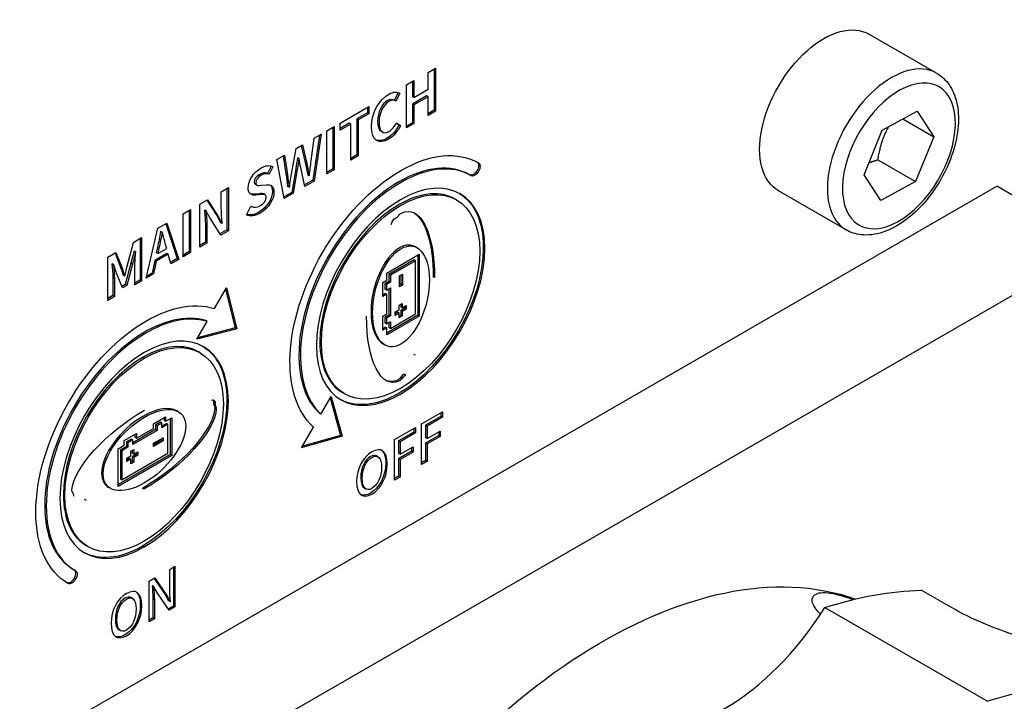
# Model space of a CAD drawing. Header units: millimetres. Extents: x 165 to 2541, y 199 to 1879.
# Tile 29 of 61: x 2008 to 2031, y 1502 to 1518. Entities that reach past the tile are written whole.
import ezdxf

# ---------------------------------------------------------------- set-up
doc = ezdxf.new("R2010")
doc.units = ezdxf.units.MM
doc.header["$LTSCALE"] = 4
doc.layers.add('01_Object Line', color=4, linetype='Continuous')

msp = doc.modelspace()

# ---------------------------------------------------------------- linework, layer by layer
at = {"layer": '01_Object Line', "ltscale": 0.657895}
for p, q in [((2029.035, 1516.305), (2027.444, 1517.224)), ((2017.095, 1516.325), (2017.269, 1516.426)), ((2017.269, 1516.426), (2017.269, 1515.413)), ((2017.095, 1515.927), (2017.095, 1516.325)), ((2017.234, 1516.406), (2017.234, 1515.433)), ((2016.587, 1516.032), (2016.763, 1516.134)), ((2016.587, 1515.019), (2016.587, 1516.032)), ((2016.727, 1516.113), (2016.727, 1515.756)), ((2016.763, 1516.134), (2016.763, 1515.735)), ((2016.393, 1515.848), (2016.302, 1515.669)), ((2016.43, 1515.831), (2016.338, 1515.649)), ((2016.43, 1515.831), (2016.419, 1515.837)), ((2017.059, 1515.771), (2016.727, 1515.579)), ((2016.763, 1515.735), (2016.727, 1515.756)), ((2016.763, 1515.735), (2017.095, 1515.927)), ((2017.095, 1515.75), (2016.763, 1515.559)), ((2017.095, 1515.75), (2017.059, 1515.771)), ((2017.095, 1515.312), (2017.095, 1515.75)), ((2015.033, 1515.135), (2015.704, 1515.522)), ((2015.668, 1515.502), (2015.668, 1515.374)), ((2015.704, 1515.522), (2015.704, 1515.354)), ((2016.338, 1515.649), (2016.302, 1515.669)), ((2016.763, 1515.559), (2016.727, 1515.579)), ((2016.727, 1515.579), (2016.727, 1515.141)), ((2016.763, 1515.559), (2016.763, 1515.121)), ((2015.668, 1515.374), (2015.419, 1515.231)), ((2015.704, 1515.354), (2015.455, 1515.21)), ((2015.704, 1515.354), (2015.668, 1515.374)), ((2017.234, 1515.433), (2017.095, 1515.353)), ((2017.269, 1515.413), (2017.095, 1515.312)), ((2017.269, 1515.413), (2017.234, 1515.433)), ((2027.758, 1514.964), (2028.575, 1515.413)), ((2028.575, 1515.413), (2028.966, 1514.811)), ((2014.714, 1514.951), (2014.889, 1515.052)), ((2014.854, 1515.032), (2014.854, 1514.06)), ((2014.889, 1515.052), (2014.889, 1514.039)), ((2015.033, 1514.966), (2015.033, 1515.135)), ((2015.244, 1515.129), (2015.033, 1515.007)), ((2015.279, 1515.109), (2015.033, 1514.966)), ((2015.279, 1515.109), (2015.244, 1515.129)), ((2015.279, 1514.264), (2015.279, 1515.109)), ((2015.455, 1515.21), (2015.419, 1515.231)), ((2015.419, 1515.231), (2015.419, 1514.386)), ((2015.455, 1515.21), (2015.455, 1514.365)), ((2016.351, 1515.136), (2016.411, 1515.089)), ((2016.354, 1515.141), (2016.447, 1515.068)), ((2016.447, 1515.068), (2016.411, 1515.089)), ((2016.727, 1515.141), (2016.587, 1515.06)), ((2016.763, 1515.121), (2016.587, 1515.019)), ((2016.763, 1515.121), (2016.727, 1515.141)), ((2028.241, 1515.23), (2028.966, 1514.811)), ((2014.541, 1514.851), (2014.385, 1513.789)), ((2014.416, 1514.779), (2014.583, 1514.875)), ((2014.583, 1514.875), (2014.421, 1513.768)), ((2014.714, 1513.938), (2014.714, 1514.951)), ((2016.026, 1514.919), (2015.991, 1514.94)), ((2027.333, 1513.914), (2027.758, 1514.964)), ((2028.966, 1514.811), (2028.541, 1513.761)), ((2013.995, 1514.536), (2014.144, 1514.622)), ((2014.117, 1514.607), (2014.211, 1514.207)), ((2014.144, 1514.622), (2014.246, 1514.187)), ((2014.347, 1514.245), (2014.416, 1514.779)), ((2013.543, 1514.275), (2013.722, 1514.378)), ((2013.693, 1514.361), (2013.757, 1513.945)), ((2013.722, 1514.378), (2013.792, 1513.924)), ((2013.893, 1513.983), (2013.995, 1514.536)), ((2015.419, 1514.386), (2015.279, 1514.305)), ((2015.455, 1514.365), (2015.279, 1514.264)), ((2015.455, 1514.365), (2015.419, 1514.386)), ((2013.41, 1514.125), (2013.323, 1513.951)), ((2013.448, 1514.109), (2013.359, 1513.93)), ((2013.448, 1514.109), (2013.444, 1514.111)), ((2013.713, 1513.36), (2013.543, 1514.275)), ((2014.031, 1514.319), (2014.026, 1514.317)), ((2014.061, 1514.296), (2014.026, 1514.317)), ((2014.066, 1514.299), (2014.031, 1514.319)), ((2014.066, 1514.299), (2014.061, 1514.296)), ((2014.246, 1514.187), (2014.211, 1514.207)), ((2027.657, 1514.271), (2028.541, 1513.761)), ((2013.359, 1513.93), (2013.323, 1513.951)), ((2013.792, 1513.924), (2013.757, 1513.945)), ((2013.988, 1514.061), (2013.892, 1513.504)), ((2014.023, 1514.04), (2013.927, 1513.484)), ((2014.023, 1514.04), (2013.988, 1514.061)), ((2014.202, 1513.642), (2014.104, 1514.087)), ((2014.302, 1513.896), (2014.267, 1513.916)), ((2014.302, 1513.896), (2014.308, 1513.899)), ((2014.854, 1514.06), (2014.714, 1513.979)), ((2014.889, 1514.039), (2014.714, 1513.938)), ((2014.889, 1514.039), (2014.854, 1514.06)), ((2018.107, 1513.898), (2018.071, 1513.918)), ((2018.279, 1513.997), (2018.244, 1514.018)), ((2027.724, 1513.312), (2027.333, 1513.914)), ((2007.113, 1500.176), (2030.448, 1513.648)), ((2013.069, 1513.675), (2013.034, 1513.696)), ((2013.183, 1513.673), (2013.298, 1513.683)), ((2013.833, 1513.625), (2013.797, 1513.645)), ((2014.385, 1513.789), (2014.194, 1513.679)), ((2014.421, 1513.768), (2014.202, 1513.642)), ((2014.421, 1513.768), (2014.385, 1513.789)), ((2028.541, 1513.761), (2027.724, 1513.312)), ((2032.852, 1512.26), (2030.448, 1513.648)), ((2012.239, 1513.522), (2012.405, 1513.618)), ((2012.239, 1513.118), (2012.239, 1513.522)), ((2012.37, 1513.597), (2012.37, 1512.625)), ((2012.405, 1513.618), (2012.405, 1512.605)), ((2013.129, 1513.473), (2013.012, 1513.463)), ((2013.047, 1513.442), (2013.012, 1513.463)), ((2013.164, 1513.452), (2013.047, 1513.442)), ((2013.164, 1513.452), (2013.129, 1513.473)), ((2013.272, 1513.448), (2013.236, 1513.468)), ((2013.892, 1513.504), (2013.706, 1513.397)), ((2013.927, 1513.484), (2013.713, 1513.36)), ((2013.833, 1513.625), (2013.837, 1513.627)), ((2013.927, 1513.484), (2013.892, 1513.504)), ((2026.91, 1512.624), (2025.319, 1513.543)), ((2011.734, 1513.23), (2011.913, 1513.334)), ((2011.734, 1512.217), (2011.734, 1513.23)), ((2011.897, 1513.325), (2012.133, 1512.962)), ((2011.913, 1513.334), (2012.168, 1512.942)), ((2017.764, 1513.328), (2017.728, 1513.349)), ((2011.343, 1513.005), (2011.518, 1513.106)), ((2011.343, 1511.992), (2011.343, 1513.005)), ((2011.483, 1513.086), (2011.483, 1512.113)), ((2011.518, 1513.106), (2011.518, 1512.093)), ((2011.849, 1513.084), (2011.843, 1513.081)), ((2011.879, 1513.061), (2011.843, 1513.081)), ((2011.885, 1513.064), (2011.849, 1513.084)), ((2011.885, 1513.064), (2011.879, 1513.061)), ((2011.974, 1512.898), (2011.885, 1513.064)), ((2012.168, 1512.942), (2012.133, 1512.962)), ((2012.133, 1512.962), (2012.22, 1512.794)), ((2012.832, 1512.98), (2012.933, 1513.178)), ((2010.752, 1512.663), (2010.958, 1512.782)), ((2010.934, 1512.769), (2011.205, 1511.953)), ((2010.958, 1512.782), (2011.24, 1511.932)), ((2011.9, 1512.72), (2011.865, 1512.74)), ((2011.865, 1512.74), (2011.865, 1512.334)), ((2011.9, 1512.72), (2011.9, 1512.313)), ((2012.227, 1512.502), (2011.974, 1512.898)), ((2012.168, 1512.942), (2012.256, 1512.773)), ((2012.256, 1512.773), (2012.22, 1512.794)), ((2012.256, 1512.773), (2012.262, 1512.777)), ((2010.471, 1511.488), (2010.752, 1512.663)), ((2010.818, 1512.589), (2010.814, 1512.587)), ((2010.849, 1512.566), (2010.814, 1512.587)), ((2010.854, 1512.569), (2010.818, 1512.589)), ((2010.854, 1512.569), (2010.849, 1512.566)), ((2012.37, 1512.625), (2012.208, 1512.532)), ((2012.405, 1512.605), (2012.227, 1512.502)), ((2012.405, 1512.605), (2012.37, 1512.625)), ((2032.852, 1512.26), (2009.517, 1498.788)), ((2010.028, 1511.772), (2010.174, 1512.33)), ((2010.174, 1512.33), (2010.368, 1512.442)), ((2010.333, 1512.422), (2010.333, 1511.449)), ((2010.368, 1512.442), (2010.368, 1511.429)), ((2010.957, 1512.186), (2010.931, 1512.282)), ((2011.865, 1512.334), (2011.734, 1512.258)), ((2011.9, 1512.313), (2011.734, 1512.217)), ((2011.9, 1512.313), (2011.865, 1512.334)), ((2009.572, 1511.982), (2009.766, 1512.094)), ((2009.744, 1512.081), (2009.88, 1511.727)), ((2009.766, 1512.094), (2009.915, 1511.707)), ((2010.19, 1512.122), (2010.118, 1511.843)), ((2010.225, 1512.102), (2010.154, 1511.822)), ((2010.194, 1512.125), (2010.19, 1512.122)), ((2010.225, 1512.102), (2010.19, 1512.122)), ((2010.23, 1512.104), (2010.194, 1512.125)), ((2010.23, 1512.104), (2010.225, 1512.102)), ((2010.96, 1512.071), (2010.675, 1511.907)), ((2010.995, 1512.051), (2010.71, 1511.886)), ((2010.739, 1512.212), (2010.713, 1512.086)), ((2010.748, 1512.066), (2010.713, 1512.086)), ((2010.774, 1512.192), (2010.739, 1512.212)), ((2010.774, 1512.192), (2010.748, 1512.066)), ((2010.748, 1512.066), (2010.957, 1512.186)), ((2010.995, 1512.051), (2010.96, 1512.071)), ((2011.057, 1511.826), (2010.995, 1512.051)), ((2011.483, 1512.113), (2011.343, 1512.032)), ((2011.518, 1512.093), (2011.343, 1511.992)), ((2011.518, 1512.093), (2011.483, 1512.113)), ((2016.122, 1511.609), (2016.888, 1512.051)), ((2016.837, 1512.205), (2016.801, 1512.225)), ((2016.852, 1512.031), (2016.852, 1510.619)), ((2016.888, 1512.051), (2016.888, 1510.599)), ((2018.426, 1512.192), (2018.391, 1512.212)), ((2009.572, 1510.969), (2009.572, 1511.982)), ((2009.676, 1511.826), (2009.671, 1511.823)), ((2009.707, 1511.803), (2009.671, 1511.823)), ((2009.712, 1511.805), (2009.676, 1511.826)), ((2009.712, 1511.805), (2009.707, 1511.803)), ((2009.781, 1511.608), (2009.712, 1511.805)), ((2010.118, 1511.843), (2009.983, 1511.339)), ((2010.154, 1511.822), (2010.019, 1511.319)), ((2010.154, 1511.822), (2010.118, 1511.843)), ((2010.675, 1511.907), (2010.613, 1511.611)), ((2010.71, 1511.886), (2010.649, 1511.591)), ((2010.71, 1511.886), (2010.675, 1511.907)), ((2011.205, 1511.953), (2011.047, 1511.861)), ((2011.24, 1511.932), (2011.057, 1511.826)), ((2011.24, 1511.932), (2011.205, 1511.953)), ((2014.782, 1511.978), (2014.746, 1511.998)), ((2016.765, 1511.92), (2016.174, 1511.579)), ((2016.8, 1511.9), (2016.209, 1511.559)), ((2016.8, 1511.9), (2016.765, 1511.92)), ((2016.8, 1510.649), (2016.8, 1511.9)), ((2009.918, 1511.26), (2009.781, 1511.608)), ((2009.915, 1511.707), (2009.88, 1511.727)), ((2009.969, 1511.542), (2009.933, 1511.562)), ((2010.208, 1511.336), (2010.208, 1511.759)), ((2010.649, 1511.591), (2010.471, 1511.488)), ((2010.613, 1511.611), (2010.482, 1511.535)), ((2010.649, 1511.591), (2010.613, 1511.611)), ((2016.122, 1511.444), (2016.122, 1511.609)), ((2016.209, 1511.559), (2016.174, 1511.579)), ((2016.174, 1511.579), (2016.174, 1511.414)), ((2016.424, 1511.548), (2016.491, 1511.587)), ((2016.456, 1511.567), (2016.455, 1511.347)), ((2016.491, 1511.587), (2016.491, 1511.327)), ((2009.729, 1511.483), (2009.694, 1511.503)), ((2009.694, 1511.503), (2009.694, 1511.08)), ((2009.729, 1511.483), (2009.729, 1511.06)), ((2009.983, 1511.339), (2009.905, 1511.294)), ((2009.969, 1511.542), (2009.975, 1511.545)), ((2010.019, 1511.319), (2009.983, 1511.339)), ((2010.333, 1511.449), (2010.208, 1511.377)), ((2010.368, 1511.429), (2010.208, 1511.336)), ((2010.368, 1511.429), (2010.333, 1511.449)), ((2016.028, 1511.39), (2016.122, 1511.444)), ((2016.028, 1511.059), (2016.028, 1511.39)), ((2016.174, 1511.414), (2016.08, 1511.36)), ((2016.116, 1511.339), (2016.08, 1511.36)), ((2016.08, 1511.36), (2016.08, 1511.231)), ((2016.209, 1511.393), (2016.116, 1511.339)), ((2016.116, 1511.339), (2016.116, 1511.21)), ((2016.209, 1511.393), (2016.174, 1511.414)), ((2016.209, 1511.559), (2016.209, 1511.393)), ((2016.424, 1511.288), (2016.424, 1511.548)), ((2016.455, 1511.347), (2016.424, 1511.329)), ((2016.491, 1511.327), (2016.455, 1511.347)), ((2017.248, 1511.504), (2017.213, 1511.524)), ((2010.019, 1511.319), (2009.918, 1511.26)), ((2012.077, 1510.775), (2012.357, 1511.261)), ((2012.336, 1511.224), (2012.565, 1510.323)), ((2012.357, 1511.261), (2012.601, 1510.302)), ((2016.086, 1511.133), (2016.028, 1511.1)), ((2016.122, 1511.113), (2016.028, 1511.059)), ((2016.116, 1511.21), (2016.08, 1511.231)), ((2016.122, 1511.113), (2016.086, 1511.133)), ((2016.116, 1511.21), (2016.209, 1511.264)), ((2016.122, 1510.653), (2016.122, 1511.113)), ((2016.174, 1511.244), (2016.174, 1510.623)), ((2016.209, 1511.264), (2016.209, 1510.602)), ((2016.491, 1511.327), (2016.424, 1511.288)), ((2009.694, 1511.08), (2009.572, 1511.01)), ((2009.729, 1511.06), (2009.572, 1510.969)), ((2009.729, 1511.06), (2009.694, 1511.08)), ((2016.415, 1510.857), (2016.486, 1510.898)), ((2016.451, 1510.877), (2016.451, 1510.812)), ((2016.486, 1510.898), (2016.486, 1510.791)), ((2016.028, 1510.599), (2016.122, 1510.653)), ((2016.209, 1510.308), (2016.8, 1510.649)), ((2016.32, 1510.696), (2016.415, 1510.75)), ((2016.32, 1510.613), (2016.32, 1510.696)), ((2016.379, 1510.688), (2016.32, 1510.654)), ((2016.415, 1510.667), (2016.32, 1510.613)), ((2016.415, 1510.667), (2016.379, 1510.688)), ((2016.415, 1510.75), (2016.415, 1510.857)), ((2016.415, 1510.561), (2016.415, 1510.667)), ((2016.486, 1510.791), (2016.451, 1510.812)), ((2016.545, 1510.784), (2016.451, 1510.729)), ((2016.486, 1510.709), (2016.451, 1510.729)), ((2016.451, 1510.729), (2016.451, 1510.623)), ((2016.486, 1510.791), (2016.581, 1510.846)), ((2016.581, 1510.763), (2016.486, 1510.709)), ((2016.486, 1510.709), (2016.486, 1510.602)), ((2016.545, 1510.826), (2016.545, 1510.784)), ((2016.581, 1510.763), (2016.545, 1510.784)), ((2016.581, 1510.846), (2016.581, 1510.763)), ((2011.661, 1510.054), (2011.903, 1510.473)), ((2011.903, 1510.473), (2011.867, 1510.493)), ((2016.028, 1510.268), (2016.028, 1510.599)), ((2016.174, 1510.623), (2016.08, 1510.569)), ((2016.116, 1510.548), (2016.08, 1510.569)), ((2016.08, 1510.569), (2016.08, 1510.44)), ((2016.116, 1510.419), (2016.08, 1510.44)), ((2016.209, 1510.602), (2016.116, 1510.548)), ((2016.116, 1510.548), (2016.116, 1510.419)), ((2016.116, 1510.419), (2016.209, 1510.473)), ((2016.852, 1510.619), (2016.122, 1510.197)), ((2016.888, 1510.599), (2016.122, 1510.156)), ((2016.209, 1510.602), (2016.174, 1510.623)), ((2016.174, 1510.453), (2016.174, 1510.328)), ((2016.209, 1510.473), (2016.209, 1510.308)), ((2016.451, 1510.623), (2016.415, 1510.602)), ((2016.486, 1510.602), (2016.415, 1510.561)), ((2016.486, 1510.602), (2016.451, 1510.623)), ((2016.888, 1510.599), (2016.852, 1510.619)), ((2012.601, 1510.302), (2011.661, 1510.054)), ((2012.565, 1510.323), (2011.681, 1510.089)), ((2012.601, 1510.302), (2012.565, 1510.323)), ((2016.086, 1510.342), (2016.028, 1510.309)), ((2016.122, 1510.322), (2016.028, 1510.268)), ((2016.122, 1510.322), (2016.086, 1510.342)), ((2016.122, 1510.156), (2016.122, 1510.322)), ((2016.209, 1510.308), (2016.174, 1510.328)), ((2014.588, 1509.976), (2014.553, 1509.997)), ((2011.742, 1509.737), (2011.707, 1509.758)), ((2016.079, 1509.922), (2016.044, 1509.942)), ((2010.427, 1509.608), (2010.392, 1509.628)), ((2016.798, 1509.679), (2016.762, 1509.7)), ((2016.483, 1509.134), (2016.447, 1509.154)), ((2016.568, 1509.211), (2016.532, 1509.232)), ((2015.134, 1508.773), (2015.098, 1508.793)), ((2012.092, 1508.563), (2012.056, 1508.583)), ((2014.576, 1508.296), (2014.818, 1508.714)), ((2014.798, 1508.679), (2015.038, 1507.797)), ((2014.818, 1508.714), (2015.074, 1507.776)), ((2008.816, 1508.454), (2008.781, 1508.474)), ((2011.233, 1508.351), (2011.197, 1508.371)), ((2012.111, 1508.468), (2012.076, 1508.488)), ((2012.122, 1508.416), (2012.087, 1508.437)), ((2016.942, 1508.065), (2017.432, 1508.347)), ((2017.397, 1508.327), (2017.397, 1508.242)), ((2017.432, 1508.347), (2017.432, 1508.222)), ((2010.644, 1508.07), (2010.931, 1508.236)), ((2010.808, 1508.105), (2010.696, 1508.04)), ((2010.844, 1508.084), (2010.808, 1508.105)), ((2010.896, 1508.215), (2010.896, 1508.148)), ((2010.931, 1508.128), (2010.896, 1508.148)), ((2010.931, 1508.236), (2010.931, 1508.128)), ((2010.931, 1508.128), (2011.074, 1508.211)), ((2011.039, 1508.19), (2011.039, 1507.346)), ((2011.074, 1508.211), (2011.074, 1507.326)), ((2014.576, 1508.296), (2014.541, 1508.316)), ((2017.397, 1508.242), (2017.037, 1508.034)), ((2017.432, 1508.222), (2017.073, 1508.014)), ((2017.432, 1508.222), (2017.397, 1508.242)), ((2010.696, 1507.932), (2010.159, 1507.622)), ((2010.732, 1507.912), (2010.159, 1507.581)), ((2010.246, 1507.733), (2010.644, 1507.962)), ((2010.644, 1507.962), (2010.644, 1508.07)), ((2010.732, 1508.02), (2010.696, 1508.04)), ((2010.696, 1508.04), (2010.696, 1507.932)), ((2010.732, 1507.912), (2010.696, 1507.932)), ((2010.844, 1508.084), (2010.732, 1508.02)), ((2010.732, 1508.02), (2010.732, 1507.912)), ((2010.844, 1507.976), (2010.844, 1508.084)), ((2010.951, 1508.08), (2010.844, 1508.017)), ((2010.987, 1508.059), (2010.844, 1507.976)), ((2010.987, 1508.059), (2010.951, 1508.08)), ((2010.987, 1507.376), (2010.987, 1508.059)), ((2014.122, 1507.508), (2014.402, 1507.994)), ((2016.307, 1507.698), (2016.797, 1507.981)), ((2016.761, 1507.875), (2016.402, 1507.668)), ((2016.761, 1507.96), (2016.761, 1507.875)), ((2016.797, 1507.855), (2016.761, 1507.875)), ((2016.797, 1507.981), (2016.797, 1507.855)), ((2016.942, 1507.11), (2016.942, 1508.065)), ((2017.073, 1508.014), (2017.037, 1508.034)), ((2017.037, 1508.034), (2017.037, 1507.743)), ((2017.073, 1508.014), (2017.073, 1507.722)), ((2017.073, 1507.722), (2017.378, 1507.899)), ((2017.343, 1507.878), (2017.343, 1507.793)), ((2017.378, 1507.899), (2017.378, 1507.773)), ((2009.959, 1507.675), (2010.246, 1507.84)), ((2009.959, 1507.567), (2009.959, 1507.675)), ((2010.123, 1507.709), (2010.012, 1507.645)), ((2010.047, 1507.624), (2010.012, 1507.645)), ((2010.012, 1507.645), (2010.012, 1507.537)), ((2010.159, 1507.689), (2010.047, 1507.624)), ((2010.159, 1507.689), (2010.123, 1507.709)), ((2010.159, 1507.581), (2010.159, 1507.689)), ((2010.211, 1507.82), (2010.211, 1507.753)), ((2010.246, 1507.733), (2010.211, 1507.753)), ((2010.246, 1507.84), (2010.246, 1507.733)), ((2010.645, 1507.614), (2010.87, 1507.743)), ((2010.835, 1507.686), (2010.645, 1507.577)), ((2010.87, 1507.666), (2010.645, 1507.537)), ((2010.835, 1507.723), (2010.835, 1507.686)), ((2010.87, 1507.666), (2010.835, 1507.686)), ((2010.87, 1507.743), (2010.87, 1507.666)), ((2015.074, 1507.776), (2014.122, 1507.508)), ((2015.038, 1507.797), (2014.143, 1507.545)), ((2015.074, 1507.776), (2015.038, 1507.797)), ((2016.307, 1506.744), (2016.307, 1507.698)), ((2016.437, 1507.647), (2016.402, 1507.668)), ((2016.402, 1507.668), (2016.402, 1507.376)), ((2016.797, 1507.855), (2016.437, 1507.647)), ((2016.437, 1507.647), (2016.437, 1507.356)), ((2017.343, 1507.793), (2017.037, 1507.617)), ((2017.073, 1507.722), (2017.037, 1507.743)), ((2017.378, 1507.773), (2017.073, 1507.597)), ((2017.378, 1507.773), (2017.343, 1507.793)), ((2009.816, 1507.484), (2009.959, 1507.567)), ((2009.816, 1506.6), (2009.816, 1507.484)), ((2010.012, 1507.537), (2009.868, 1507.454)), ((2009.904, 1507.434), (2009.868, 1507.454)), ((2009.868, 1507.454), (2009.868, 1506.772)), ((2010.047, 1507.517), (2009.904, 1507.434)), ((2009.904, 1507.434), (2009.904, 1506.751)), ((2010.047, 1507.517), (2010.012, 1507.537)), ((2010.047, 1507.624), (2010.047, 1507.517)), ((2010.112, 1507.426), (2010.184, 1507.468)), ((2010.112, 1507.317), (2010.112, 1507.426)), ((2010.149, 1507.447), (2010.149, 1507.378)), ((2010.184, 1507.468), (2010.184, 1507.358)), ((2010.184, 1507.358), (2010.276, 1507.411)), ((2010.276, 1507.411), (2010.276, 1507.329)), ((2010.645, 1507.537), (2010.645, 1507.614)), ((2016.707, 1507.427), (2016.402, 1507.25)), ((2016.437, 1507.356), (2016.743, 1507.532)), ((2016.743, 1507.406), (2016.437, 1507.23)), ((2016.707, 1507.511), (2016.707, 1507.427)), ((2016.743, 1507.406), (2016.707, 1507.427)), ((2016.743, 1507.532), (2016.743, 1507.406)), ((2017.073, 1507.597), (2017.037, 1507.617)), ((2017.037, 1507.617), (2017.037, 1507.206)), ((2017.073, 1507.597), (2017.073, 1507.186)), ((2011.039, 1507.346), (2009.816, 1506.64)), ((2011.074, 1507.326), (2009.816, 1506.6)), ((2009.904, 1506.751), (2010.987, 1507.376)), ((2010.02, 1507.263), (2010.112, 1507.317)), ((2010.02, 1507.181), (2010.02, 1507.263)), ((2010.077, 1507.255), (2010.02, 1507.222)), ((2010.112, 1507.235), (2010.02, 1507.181)), ((2010.112, 1507.235), (2010.077, 1507.255)), ((2010.112, 1507.125), (2010.112, 1507.235)), ((2010.149, 1507.187), (2010.112, 1507.166)), ((2010.184, 1507.358), (2010.149, 1507.378)), ((2010.241, 1507.35), (2010.149, 1507.296)), ((2010.184, 1507.276), (2010.149, 1507.296)), ((2010.149, 1507.296), (2010.149, 1507.187)), ((2010.184, 1507.167), (2010.149, 1507.187)), ((2010.276, 1507.329), (2010.184, 1507.276)), ((2010.184, 1507.276), (2010.184, 1507.167)), ((2010.241, 1507.391), (2010.241, 1507.35)), ((2010.276, 1507.329), (2010.241, 1507.35)), ((2011.074, 1507.326), (2011.039, 1507.346)), ((2015.918, 1507.294), (2015.883, 1507.314)), ((2016.437, 1507.356), (2016.402, 1507.376)), ((2016.437, 1507.23), (2016.402, 1507.25)), ((2016.402, 1507.25), (2016.402, 1506.839)), ((2016.437, 1507.23), (2016.437, 1506.819)), ((2017.037, 1507.206), (2016.942, 1507.151)), ((2017.073, 1507.186), (2016.942, 1507.11)), ((2017.073, 1507.186), (2017.037, 1507.206)), ((2010.184, 1507.167), (2010.112, 1507.125)), ((2009.904, 1506.751), (2009.868, 1506.772)), ((2016.402, 1506.839), (2016.307, 1506.784)), ((2016.437, 1506.819), (2016.307, 1506.744)), ((2016.437, 1506.819), (2016.402, 1506.839)), ((2009.634, 1506.554), (2009.599, 1506.574)), ((2010.42, 1506.532), (2010.385, 1506.552)), ((2015.635, 1506.536), (2015.6, 1506.556)), ((2009.065, 1506.27), (2009.03, 1506.29)), ((2009.112, 1505.182), (2009.077, 1505.202)), ((2010.427, 1505.176), (2010.392, 1505.197)), ((2008.816, 1504.615), (2008.781, 1504.635)), ((2011.027, 1504.649), (2011.15, 1504.721)), ((2011.027, 1504.204), (2011.027, 1504.649)), ((2011.115, 1504.7), (2011.115, 1503.787)), ((2011.15, 1504.721), (2011.15, 1503.766)), ((2008.816, 1504.416), (2008.781, 1504.436)), ((2010.544, 1504.37), (2010.677, 1504.448)), ((2010.662, 1504.439), (2010.916, 1504.066)), ((2010.677, 1504.448), (2010.951, 1504.046)), ((2010.544, 1503.416), (2010.544, 1504.37)), ((2010.621, 1504.264), (2010.615, 1504.261)), ((2010.65, 1504.24), (2010.615, 1504.261)), ((2010.656, 1504.243), (2010.621, 1504.264)), ((2010.656, 1504.243), (2010.65, 1504.24)), ((2010.743, 1504.094), (2010.656, 1504.243)), ((2010.155, 1503.966), (2010.119, 1503.987)), ((2010.667, 1503.937), (2010.632, 1503.958)), ((2010.632, 1503.958), (2010.632, 1503.508)), ((2010.667, 1503.937), (2010.667, 1503.487)), ((2011.017, 1503.689), (2010.743, 1504.094)), ((2010.951, 1504.046), (2010.916, 1504.066)), ((2010.916, 1504.066), (2011.002, 1503.914)), ((2010.951, 1504.046), (2011.038, 1503.893)), ((2029.382, 1503.752), (2028.675, 1504.16)), ((2011.115, 1503.787), (2010.997, 1503.718)), ((2011.038, 1503.893), (2011.002, 1503.914)), ((2011.15, 1503.766), (2011.017, 1503.689)), ((2011.038, 1503.893), (2011.043, 1503.897)), ((2011.15, 1503.766), (2011.115, 1503.787)), ((2026.412, 1503.755), (2030.23, 1501.55)), ((2010.632, 1503.508), (2010.544, 1503.457)), ((2010.667, 1503.487), (2010.544, 1503.416)), ((2010.667, 1503.487), (2010.632, 1503.508)), ((2009.872, 1503.208), (2009.837, 1503.229))]:
    msp.add_line(p, q, dxfattribs=at)
at = {"layer": '01_Object Line', "ltscale": 0.657895, "extrusion": (0, 0, -1)}
for centre, major_axis, ratio, start_param, end_param in [((2026.382, 1515.383), (-1.062, -1.84), 0.57735, 0, 3.141593), ((2028.15, 1514.363), (0.937, 1.624), 0.57735, 2.380264, 8.663449), ((2013.921, 1513.924), (-0.165, -1.021), 0.03536, 1.270505, 1.622621), ((2010.726, 1512.34), (-0.14, -0.68), 0.057111, 4.330388, 4.890316), ((2010.761, 1512.32), (-0.14, -0.68), 0.057111, 4.330388, 4.890316), ((2021.185, 1492.052), (-6.675, -11.561), 0.57735, 0.104623, 3.03697), ((2024.084, 1490.378), (7.55, 13.077), 0.57735, 5.717573, 5.942324)]:
    msp.add_ellipse(centre, major_axis=major_axis, ratio=ratio, start_param=start_param, end_param=end_param, dxfattribs=at)
at = {"layer": '01_Object Line', "ltscale": 0.657895}
for centre, major_axis, ratio, start_param, end_param in [((2027.973, 1514.465), (1.063, 1.84), 0.57735, 0, 3.141593), ((2016.343, 1513.065), (-0.147, -0.177), 0.495487, 0.93067, 1.484563), ((2016.534, 1508.98), (0.095, 0.265), 0.571348, 0.573941, 1.071625), ((2016.57, 1508.959), (0.095, 0.265), 0.571348, 0.573941, 1.071625), ((2012.189, 1508.64), (0.058, 0.202), 0.594584, 2.019575, 2.573468), ((2012.225, 1508.619), (0.058, 0.202), 0.594584, 2.019575, 2.573468), ((2008.556, 1506.239), (-0.183, -0.225), 0.5381, 2.536353, 3.034036), ((2024.084, 1505.483), (-2.5, -4.33), 0.57735, 0.066677, 1.504119), ((2027.902, 1488.174), (7.55, 13.077), 0.57735, 0.219786, 0.565612)]:
    msp.add_ellipse(centre, major_axis=major_axis, ratio=ratio, start_param=start_param, end_param=end_param, dxfattribs=at)
for points, knots in [([(2029.035, 1516.305), (2029.15, 1516.239), (2029.249, 1516.146), (2029.41, 1515.916), (2029.469, 1515.776), (2029.546, 1515.452), (2029.557, 1515.263), (2029.527, 1514.864), (2029.483, 1514.652), (2029.347, 1514.232), (2029.254, 1514.024), (2029.031, 1513.629), (2028.901, 1513.443), (2028.612, 1513.109), (2028.454, 1512.962), (2028.122, 1512.721), (2027.948, 1512.627), (2027.601, 1512.513), (2027.427, 1512.49), (2027.136, 1512.525), (2027.017, 1512.563), (2026.91, 1512.624)], [3.902921, 3.902921, 3.902921, 3.902921, 4.16553, 4.16553, 4.452365, 4.452365, 4.780195, 4.780195, 5.120393, 5.120393, 5.457933, 5.457933, 5.793739, 5.793739, 6.130984, 6.130984, 6.471133, 6.471133, 6.801105, 6.801105, 7.044514, 7.044514, 7.044514, 7.044514]), ([(2015.765, 1515.047), (2015.765, 1515.381), (2015.951, 1515.684), (2016.173, 1515.812), (2016.284, 1515.877), (2016.373, 1515.866), (2016.43, 1515.831)], [0, 0, 0, 0, 1, 1, 1, 2, 2, 2, 2]), ([(2016.302, 1515.669), (2016.258, 1515.693), (2016.207, 1515.699), (2016.141, 1515.661), (2016.008, 1515.584), (2015.909, 1515.395), (2015.909, 1515.178), (2015.909, 1515.05), (2015.939, 1514.97), (2015.991, 1514.94)], [3, 3, 3, 3, 4, 4, 4, 5, 5, 5, 5.577342, 5.577342, 5.577342, 5.577342]), ([(2016.338, 1515.649), (2016.294, 1515.673), (2016.243, 1515.679), (2016.176, 1515.641), (2016.044, 1515.564), (2015.944, 1515.375), (2015.944, 1515.157), (2015.944, 1514.937), (2016.034, 1514.856), (2016.173, 1514.936), (2016.248, 1514.979), (2016.307, 1515.055), (2016.354, 1515.141)], [3, 3, 3, 3, 4, 4, 4, 5, 5, 5, 6, 6, 6, 7, 7, 7, 7]), ([(2016.447, 1515.068), (2016.374, 1514.929), (2016.281, 1514.823), (2016.167, 1514.757), (2015.945, 1514.629), (2015.765, 1514.709), (2015.765, 1515.047)], [8, 8, 8, 8, 9, 9, 9, 10, 10, 10, 10]), ([(2016.411, 1515.089), (2016.339, 1514.95), (2016.245, 1514.844), (2016.132, 1514.778), (2016.033, 1514.721), (2015.942, 1514.705), (2015.872, 1514.735)], [8, 8, 8, 8, 9, 9, 9, 9.446369, 9.446369, 9.446369, 9.446369]), ([(2014.609, 1512.078), (2015.1, 1512.926), (2015.751, 1513.614), (2016.444, 1514.014), (2017.137, 1514.415), (2017.789, 1514.479), (2018.279, 1514.196)], [3, 3, 3, 3, 4, 4, 4, 5, 5, 5, 5]), ([(2013.047, 1513.442), (2012.958, 1513.433), (2012.869, 1513.464), (2012.869, 1513.612), (2012.869, 1513.778), (2012.995, 1513.977), (2013.173, 1514.08), (2013.275, 1514.139), (2013.377, 1514.151), (2013.448, 1514.109)], [5, 5, 5, 5, 6, 6, 6, 7, 7, 7, 8, 8, 8, 8]), ([(2018.071, 1513.918), (2017.627, 1514.175), (2017.037, 1514.116), (2016.409, 1513.753), (2015.781, 1513.391), (2015.191, 1512.768), (2014.746, 1511.998)], [8, 8, 8, 8, 9, 9, 9, 10, 10, 10, 10]), ([(2018.107, 1513.898), (2017.663, 1514.154), (2017.072, 1514.096), (2016.444, 1513.733), (2015.816, 1513.37), (2015.226, 1512.747), (2014.782, 1511.978)], [8, 8, 8, 8, 9, 9, 9, 10, 10, 10, 10]), ([(2018.25, 1514.213), (2018.27, 1514.198), (2018.279, 1514.171), (2018.279, 1514.138), (2018.279, 1514.102), (2018.268, 1514.059), (2018.244, 1514.018)], [5.088438, 5.088438, 5.088438, 5.088438, 6, 6, 6, 7, 7, 7, 7]), ([(2018.279, 1514.196), (2018.303, 1514.182), (2018.315, 1514.153), (2018.315, 1514.117), (2018.315, 1514.081), (2018.303, 1514.038), (2018.279, 1513.997)], [5, 5, 5, 5, 6, 6, 6, 7, 7, 7, 7]), ([(2013.323, 1513.951), (2013.268, 1513.972), (2013.21, 1513.968), (2013.137, 1513.927), (2013.06, 1513.882), (2013.01, 1513.814), (2013.01, 1513.747), (2013.01, 1513.72), (2013.019, 1513.704), (2013.034, 1513.696)], [9, 9, 9, 9, 10, 10, 10, 11, 11, 11, 11.369881, 11.369881, 11.369881, 11.369881]), ([(2013.359, 1513.93), (2013.303, 1513.951), (2013.245, 1513.948), (2013.173, 1513.906), (2013.096, 1513.862), (2013.046, 1513.793), (2013.046, 1513.726), (2013.046, 1513.654), (2013.109, 1513.664), (2013.183, 1513.673)], [9, 9, 9, 9, 10, 10, 10, 11, 11, 11, 12, 12, 12, 12]), ([(2018.426, 1512.192), (2018.426, 1510.933), (2017.539, 1509.397), (2016.449, 1508.767), (2015.358, 1508.138), (2014.471, 1508.65), (2014.471, 1509.909), (2014.471, 1511.168), (2015.358, 1512.704), (2016.449, 1513.334), (2017.539, 1513.963), (2018.426, 1513.451), (2018.426, 1512.192)], [0, 0, 0, 0, 1, 1, 1, 2, 2, 2, 3, 3, 3, 4, 4, 4, 4]), ([(2013.298, 1513.683), (2013.405, 1513.694), (2013.475, 1513.656), (2013.475, 1513.51), (2013.475, 1513.344), (2013.355, 1513.134), (2013.152, 1513.017), (2013.035, 1512.949), (2012.918, 1512.935), (2012.832, 1512.98)], [13, 13, 13, 13, 14, 14, 14, 15, 15, 15, 16, 16, 16, 16]), ([(2013.392, 1513.676), (2013.422, 1513.649), (2013.44, 1513.603), (2013.44, 1513.53), (2013.44, 1513.365), (2013.32, 1513.155), (2013.117, 1513.037), (2013.016, 1512.979), (2012.915, 1512.96), (2012.835, 1512.985)], [13.502784, 13.502784, 13.502784, 13.502784, 14, 14, 14, 15, 15, 15, 15.859316, 15.859316, 15.859316, 15.859316]), ([(2014.588, 1509.976), (2014.588, 1508.792), (2015.423, 1508.31), (2016.449, 1508.902), (2017.475, 1509.494), (2018.309, 1510.94), (2018.309, 1512.125), (2018.309, 1513.309), (2017.475, 1513.791), (2016.449, 1513.199), (2015.423, 1512.607), (2014.588, 1511.161), (2014.588, 1509.976)], [0, 0, 0, 0, 1, 1, 1, 2, 2, 2, 3, 3, 3, 4, 4, 4, 4]), ([(2012.933, 1513.178), (2012.996, 1513.147), (2013.079, 1513.15), (2013.156, 1513.194), (2013.247, 1513.247), (2013.296, 1513.32), (2013.296, 1513.392), (2013.296, 1513.467), (2013.243, 1513.459), (2013.164, 1513.452)], [1, 1, 1, 1, 2, 2, 2, 3, 3, 3, 4, 4, 4, 4]), ([(2017.728, 1513.349), (2017.391, 1513.543), (2016.926, 1513.516), (2016.413, 1513.219), (2015.387, 1512.627), (2014.553, 1511.181), (2014.553, 1509.997)], [2.5, 2.5, 2.5, 2.5, 3, 3, 3, 4, 4, 4, 4]), ([(2016.801, 1512.225), (2016.694, 1512.287), (2016.563, 1512.285), (2016.423, 1512.204), (2016.054, 1511.99), (2015.754, 1511.316), (2015.754, 1510.698), (2015.754, 1510.315), (2015.869, 1510.043), (2016.044, 1509.942)], [0.619017, 0.619017, 0.619017, 0.619017, 1, 1, 1, 2, 2, 2, 2.619012, 2.619012, 2.619012, 2.619012]), ([(2017.126, 1511.449), (2017.126, 1512.068), (2016.827, 1512.396), (2016.458, 1512.183), (2016.089, 1511.97), (2015.79, 1511.296), (2015.79, 1510.677), (2015.79, 1510.059), (2016.089, 1509.73), (2016.458, 1509.943), (2016.827, 1510.157), (2017.126, 1510.831), (2017.126, 1511.449)], [0, 0, 0, 0, 1, 1, 1, 2, 2, 2, 3, 3, 3, 4, 4, 4, 4]), ([(2018.391, 1512.212), (2018.391, 1510.954), (2017.504, 1509.417), (2016.413, 1508.788), (2015.877, 1508.478), (2015.39, 1508.445), (2015.034, 1508.64)], [0, 0, 0, 0, 1, 1, 1, 1.491767, 1.491767, 1.491767, 1.491767]), ([(2016.483, 1509.134), (2016.464, 1509.109), (2016.442, 1509.087), (2016.42, 1509.077), (2015.991, 1508.877), (2015.649, 1509.541), (2015.649, 1510.596)], [4, 4, 4, 4, 5, 5, 5, 6, 6, 6, 6]), ([(2010.427, 1505.176), (2009.337, 1504.547), (2008.45, 1505.059), (2008.45, 1506.318), (2008.45, 1507.577), (2009.337, 1509.113), (2010.427, 1509.742), (2011.517, 1510.372), (2012.404, 1509.86), (2012.404, 1508.601), (2012.404, 1507.342), (2011.517, 1505.806), (2010.427, 1505.176)], [0, 0, 0, 0, 1, 1, 1, 2, 2, 2, 3, 3, 3, 4, 4, 4, 4]), ([(2010.427, 1509.608), (2009.401, 1509.016), (2008.566, 1507.57), (2008.566, 1506.385), (2008.566, 1505.2), (2009.401, 1504.719), (2010.427, 1505.311), (2011.453, 1505.903), (2012.288, 1507.349), (2012.288, 1508.534), (2012.288, 1509.718), (2011.453, 1510.2), (2010.427, 1509.608)], [0, 0, 0, 0, 1, 1, 1, 2, 2, 2, 3, 3, 3, 4, 4, 4, 4]), ([(2011.807, 1509.89), (2012.154, 1509.679), (2012.369, 1509.24), (2012.369, 1508.621), (2012.369, 1507.362), (2011.482, 1505.826), (2010.392, 1505.197)], [2.508233, 2.508233, 2.508233, 2.508233, 3, 3, 3, 4, 4, 4, 4]), ([(2010.392, 1509.628), (2009.366, 1509.036), (2008.531, 1507.59), (2008.531, 1506.406), (2008.531, 1505.813), (2008.74, 1505.397), (2009.077, 1505.202)], [0, 0, 0, 0, 1, 1, 1, 1.5, 1.5, 1.5, 1.5]), ([(2016.447, 1509.154), (2016.428, 1509.129), (2016.407, 1509.107), (2016.385, 1509.097), (2016.281, 1509.049), (2016.183, 1509.051), (2016.094, 1509.096)], [4, 4, 4, 4, 5, 5, 5, 5.240449, 5.240449, 5.240449, 5.240449]), ([(2008.644, 1504.316), (2008.154, 1504.599), (2007.884, 1505.196), (2007.884, 1505.996), (2007.884, 1506.796), (2008.154, 1507.705), (2008.644, 1508.554)], [3, 3, 3, 3, 4, 4, 4, 5, 5, 5, 5]), ([(2008.781, 1508.474), (2008.337, 1507.705), (2008.092, 1506.882), (2008.092, 1506.157), (2008.092, 1505.432), (2008.337, 1504.892), (2008.781, 1504.635)], [8, 8, 8, 8, 9, 9, 9, 10, 10, 10, 10]), ([(2008.816, 1508.454), (2008.372, 1507.685), (2008.128, 1506.862), (2008.128, 1506.137), (2008.128, 1505.412), (2008.372, 1504.871), (2008.816, 1504.615)], [8, 8, 8, 8, 9, 9, 9, 10, 10, 10, 10]), ([(2008.75, 1506.452), (2008.738, 1506.467), (2008.73, 1506.487), (2008.732, 1506.514), (2008.774, 1507.034), (2009.52, 1507.859), (2010.433, 1508.387)], [4, 4, 4, 4, 5, 5, 5, 6, 6, 6, 6]), ([(2011.197, 1508.371), (2011.022, 1508.472), (2010.73, 1508.436), (2010.398, 1508.244), (2009.863, 1507.935), (2009.428, 1507.339), (2009.428, 1506.913), (2009.428, 1506.75), (2009.491, 1506.636), (2009.599, 1506.574)], [1.380983, 1.380983, 1.380983, 1.380983, 2, 2, 2, 3, 3, 3, 3.380988, 3.380988, 3.380988, 3.380988]), ([(2010.433, 1506.681), (2010.969, 1506.99), (2011.403, 1507.586), (2011.403, 1508.012), (2011.403, 1508.438), (2010.969, 1508.533), (2010.433, 1508.224), (2009.898, 1507.915), (2009.464, 1507.319), (2009.464, 1506.892), (2009.464, 1506.466), (2009.898, 1506.371), (2010.433, 1506.681)], [0, 0, 0, 0, 1, 1, 1, 2, 2, 2, 3, 3, 3, 4, 4, 4, 4]), ([(2015.416, 1506.71), (2015.416, 1507.017), (2015.563, 1507.286), (2015.775, 1507.409), (2015.987, 1507.531), (2016.135, 1507.433), (2016.135, 1507.126), (2016.135, 1506.818), (2015.987, 1506.542), (2015.775, 1506.42), (2015.563, 1506.297), (2015.416, 1506.403), (2015.416, 1506.71)], [0, 0, 0, 0, 1, 1, 1, 2, 2, 2, 3, 3, 3, 4, 4, 4, 4]), ([(2016.001, 1507.448), (2016.064, 1507.4), (2016.1, 1507.299), (2016.1, 1507.146), (2016.1, 1506.839), (2015.952, 1506.563), (2015.74, 1506.44), (2015.653, 1506.39), (2015.577, 1506.378), (2015.517, 1506.402)], [1.503423, 1.503423, 1.503423, 1.503423, 2, 2, 2, 3, 3, 3, 3.409733, 3.409733, 3.409733, 3.409733]), ([(2015.883, 1507.314), (2015.845, 1507.336), (2015.796, 1507.331), (2015.74, 1507.298), (2015.603, 1507.219), (2015.514, 1507.032), (2015.514, 1506.808), (2015.514, 1506.674), (2015.545, 1506.588), (2015.6, 1506.556)], [0.585641, 0.585641, 0.585641, 0.585641, 1, 1, 1, 2, 2, 2, 2.595407, 2.595407, 2.595407, 2.595407]), ([(2016.002, 1507.048), (2016.002, 1507.273), (2015.912, 1507.357), (2015.775, 1507.278), (2015.638, 1507.199), (2015.549, 1507.011), (2015.549, 1506.787), (2015.549, 1506.563), (2015.638, 1506.471), (2015.775, 1506.551), (2015.912, 1506.63), (2016.002, 1506.824), (2016.002, 1507.048)], [0, 0, 0, 0, 1, 1, 1, 2, 2, 2, 3, 3, 3, 4, 4, 4, 4]), ([(2008.781, 1504.436), (2008.757, 1504.395), (2008.726, 1504.363), (2008.695, 1504.345), (2008.666, 1504.329), (2008.638, 1504.324), (2008.615, 1504.333)], [5, 5, 5, 5, 6, 6, 6, 6.911562, 6.911562, 6.911562, 6.911562]), ([(2008.816, 1504.416), (2008.792, 1504.375), (2008.761, 1504.343), (2008.73, 1504.325), (2008.699, 1504.307), (2008.668, 1504.303), (2008.644, 1504.316)], [5, 5, 5, 5, 6, 6, 6, 7, 7, 7, 7]), ([(2009.652, 1503.383), (2009.652, 1503.69), (2009.8, 1503.959), (2010.012, 1504.081), (2010.224, 1504.204), (2010.372, 1504.105), (2010.372, 1503.798), (2010.372, 1503.491), (2010.224, 1503.215), (2010.012, 1503.092), (2009.8, 1502.97), (2009.652, 1503.075), (2009.652, 1503.383)], [0, 0, 0, 0, 1, 1, 1, 2, 2, 2, 3, 3, 3, 4, 4, 4, 4]), ([(2010.119, 1503.987), (2010.082, 1504.008), (2010.033, 1504.004), (2009.976, 1503.971), (2009.839, 1503.892), (2009.751, 1503.704), (2009.751, 1503.48), (2009.751, 1503.347), (2009.782, 1503.26), (2009.837, 1503.229)], [0.585641, 0.585641, 0.585641, 0.585641, 1, 1, 1, 2, 2, 2, 2.595407, 2.595407, 2.595407, 2.595407]), ([(2010.238, 1504.12), (2010.3, 1504.072), (2010.337, 1503.971), (2010.337, 1503.819), (2010.337, 1503.511), (2010.189, 1503.235), (2009.976, 1503.113), (2009.889, 1503.062), (2009.813, 1503.05), (2009.754, 1503.075)], [1.503423, 1.503423, 1.503423, 1.503423, 2, 2, 2, 3, 3, 3, 3.409733, 3.409733, 3.409733, 3.409733]), ([(2010.239, 1503.721), (2010.239, 1503.945), (2010.149, 1504.03), (2010.012, 1503.95), (2009.875, 1503.871), (2009.786, 1503.684), (2009.786, 1503.46), (2009.786, 1503.235), (2009.875, 1503.144), (2010.012, 1503.223), (2010.149, 1503.302), (2010.239, 1503.497), (2010.239, 1503.721)], [0, 0, 0, 0, 1, 1, 1, 2, 2, 2, 3, 3, 3, 4, 4, 4, 4]), ([(2026.309, 1503.596), (2026.195, 1503.712), (2026.131, 1503.817), (2026.1, 1503.985), (2026.139, 1504.054), (2026.333, 1504.116), (2026.488, 1504.108), (2026.786, 1504.039), (2026.922, 1503.996), (2027.073, 1503.94)], [0.2043996, 0.2043996, 0.2043996, 0.2043996, 0.377655, 0.377655, 0.5664745, 0.5664745, 0.7552939, 0.7552939, 0.8753948, 0.8753948, 0.8753948, 0.8753948]), ([(2032.214, 1502.701), (2032.139, 1502.72), (2032.062, 1502.741), (2031.705, 1502.839), (2031.395, 1502.93), (2030.803, 1503.123), (2030.482, 1503.238), (2029.883, 1503.488), (2029.605, 1503.623), (2029.382, 1503.752)], [0.8886614, 0.8886614, 0.8886614, 0.8886614, 0.9435837, 0.9435837, 1.1322984, 1.1322984, 1.3210181, 1.3210181, 1.5097378, 1.5097378, 1.5097378, 1.5097378])]:
    msp.add_open_spline(points, degree=3, knots=knots, dxfattribs=at)
for points, weights in [([(2027.657, 1514.271), (2027.728, 1514.716), (2027.907, 1515.046)], [1, 1.11178043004, 1.06202471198]), ([(2027.45, 1514.203), (2027.545, 1514.238), (2027.657, 1514.271)], [1.04763813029, 1.02941028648, 1])]:
    msp.add_rational_spline(points, weights, degree=2, dxfattribs=at)
for points in [[(2014.026, 1514.317), (2014.014, 1514.233), (2014.002, 1514.148), (2013.988, 1514.061)], [(2014.061, 1514.296), (2014.05, 1514.213), (2014.038, 1514.128), (2014.023, 1514.04)], [(2014.104, 1514.087), (2014.09, 1514.158), (2014.077, 1514.228), (2014.066, 1514.299)], [(2014.211, 1514.207), (2014.23, 1514.114), (2014.248, 1514.015), (2014.267, 1513.916)], [(2014.246, 1514.187), (2014.265, 1514.094), (2014.283, 1513.994), (2014.302, 1513.896)], [(2014.308, 1513.899), (2014.321, 1514.016), (2014.334, 1514.132), (2014.347, 1514.245)], [(2013.757, 1513.945), (2013.77, 1513.846), (2013.784, 1513.746), (2013.797, 1513.645)], [(2013.792, 1513.924), (2013.805, 1513.825), (2013.82, 1513.725), (2013.833, 1513.625)], [(2018.244, 1514.018), (2018.196, 1513.935), (2018.119, 1513.891), (2018.071, 1513.918)], [(2018.279, 1513.997), (2018.231, 1513.915), (2018.154, 1513.87), (2018.107, 1513.898)], [(2013.012, 1513.463), (2012.98, 1513.459), (2012.948, 1513.461), (2012.92, 1513.472)], [(2013.236, 1513.468), (2013.214, 1513.481), (2013.176, 1513.477), (2013.129, 1513.473)], [(2017.828, 1513.481), (2018.176, 1513.27), (2018.391, 1512.832), (2018.391, 1512.212)], [(2016.467, 1513.019), (2016.901, 1513.233), (2017.248, 1512.567), (2017.248, 1511.504)], [(2011.843, 1513.081), (2011.852, 1512.976), (2011.865, 1512.857), (2011.865, 1512.74)], [(2011.879, 1513.061), (2011.887, 1512.956), (2011.9, 1512.836), (2011.9, 1512.72)], [(2012.262, 1512.777), (2012.252, 1512.877), (2012.239, 1513.003), (2012.239, 1513.118)], [(2016.417, 1512.977), (2016.433, 1512.995), (2016.45, 1513.01), (2016.467, 1513.019)], [(2016.768, 1513.024), (2017.032, 1512.853), (2017.213, 1512.292), (2017.213, 1511.524)], [(2016.229, 1512.754), (2016.241, 1512.813), (2016.279, 1512.874), (2016.325, 1512.901)], [(2010.931, 1512.282), (2010.904, 1512.372), (2010.88, 1512.474), (2010.854, 1512.569)], [(2010.208, 1511.759), (2010.208, 1511.855), (2010.221, 1512.004), (2010.23, 1512.104)], [(2014.402, 1507.994), (2013.605, 1508.709), (2013.673, 1510.456), (2014.609, 1512.078)], [(2009.671, 1511.823), (2009.68, 1511.732), (2009.694, 1511.599), (2009.694, 1511.503)], [(2009.707, 1511.803), (2009.715, 1511.712), (2009.729, 1511.579), (2009.729, 1511.483)], [(2014.746, 1511.998), (2013.905, 1510.541), (2013.838, 1508.974), (2014.541, 1508.316)], [(2014.782, 1511.978), (2013.941, 1510.521), (2013.874, 1508.953), (2014.576, 1508.296)], [(2009.88, 1511.727), (2009.899, 1511.675), (2009.916, 1511.618), (2009.933, 1511.562)], [(2009.915, 1511.707), (2009.934, 1511.655), (2009.951, 1511.597), (2009.969, 1511.542)], [(2009.975, 1511.545), (2009.994, 1511.622), (2010.009, 1511.698), (2010.028, 1511.772)], [(2008.644, 1508.554), (2009.58, 1510.175), (2011.059, 1511.108), (2012.077, 1510.775)], [(2011.867, 1510.493), (2010.946, 1510.773), (2009.622, 1509.931), (2008.781, 1508.474)], [(2011.903, 1510.473), (2010.982, 1510.753), (2009.658, 1509.911), (2008.816, 1508.454)], [(2011.707, 1509.758), (2011.37, 1509.952), (2010.905, 1509.924), (2010.392, 1509.628)], [(2014.553, 1509.997), (2014.553, 1509.404), (2014.761, 1508.988), (2015.098, 1508.793)], [(2012.012, 1508.628), (2012.057, 1508.64), (2012.092, 1508.617), (2012.092, 1508.563)], [(2012.043, 1508.631), (2012.051, 1508.619), (2012.056, 1508.603), (2012.056, 1508.583)], [(2012.087, 1508.437), (2012.056, 1507.918), (2011.305, 1507.084), (2010.385, 1506.552)], [(2012.122, 1508.416), (2012.091, 1507.897), (2011.341, 1507.063), (2010.42, 1506.532)], [(2012.076, 1508.488), (2012.083, 1508.474), (2012.088, 1508.457), (2012.087, 1508.437)], [(2012.111, 1508.468), (2012.119, 1508.454), (2012.123, 1508.437), (2012.122, 1508.416)], [(2010.392, 1505.197), (2009.856, 1504.887), (2009.369, 1504.854), (2009.012, 1505.049)], [(2008.781, 1504.635), (2008.828, 1504.608), (2008.828, 1504.519), (2008.781, 1504.436)], [(2008.816, 1504.615), (2008.864, 1504.587), (2008.864, 1504.498), (2008.816, 1504.416)], [(2010.615, 1504.261), (2010.622, 1504.166), (2010.632, 1504.062), (2010.632, 1503.958)], [(2010.65, 1504.24), (2010.657, 1504.145), (2010.667, 1504.041), (2010.667, 1503.937)], [(2011.043, 1503.897), (2011.037, 1503.991), (2011.027, 1504.101), (2011.027, 1504.204)]]:
    msp.add_open_spline(points, degree=3, dxfattribs=at)

doc.saveas('drawing.dxf')
